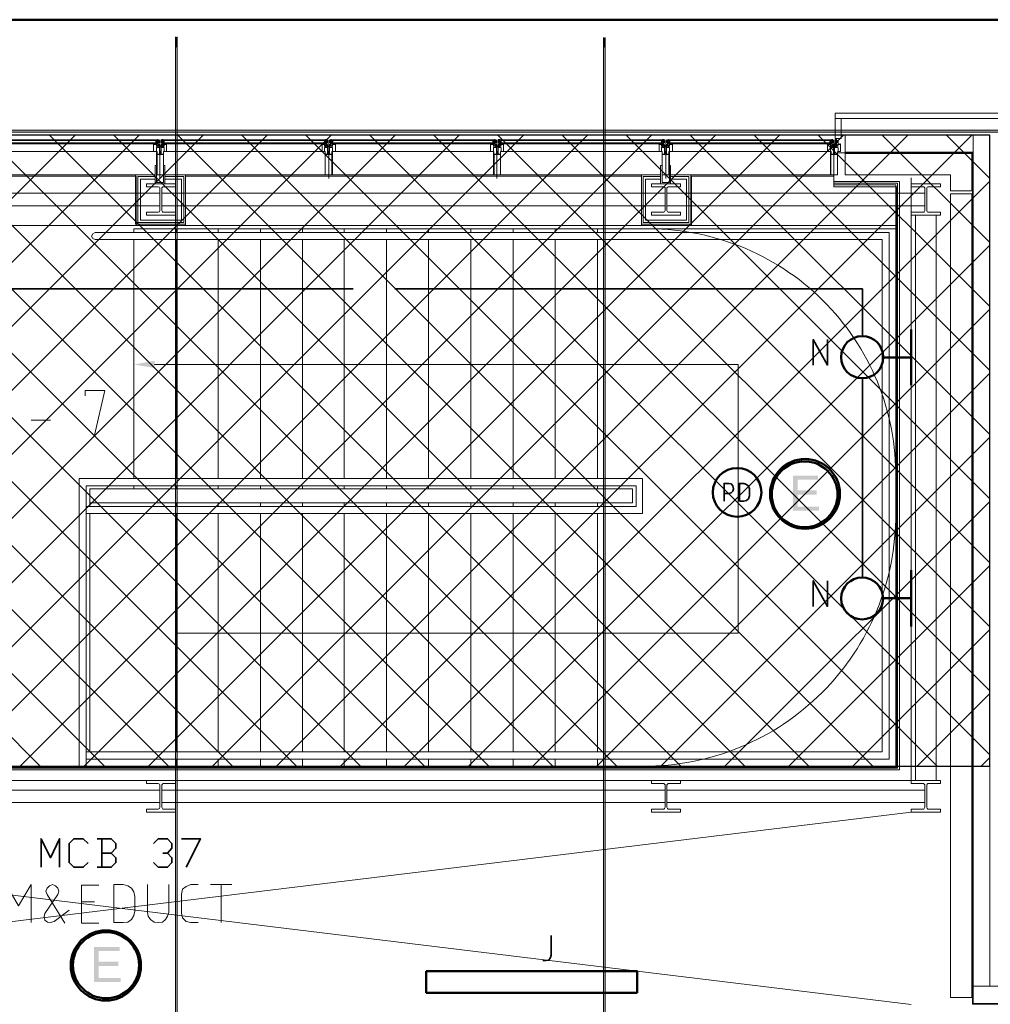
# Model space of a CAD drawing. Header units: millimetres. Extents: x 0.9 to 32.8, y 0.3 to 23.1.
# Tile 56 of 111: x 8.1 to 10.9, y 20.2 to 23. Entities that reach past the tile are written whole.
import ezdxf

# ---------------------------------------------------------------- set-up
doc = ezdxf.new("R2010")
doc.units = ezdxf.units.MM
doc.layers.add('PDF_Geometry', color=9, linetype='Continuous', true_color=0x808080)
doc.layers.add('PDF_Solid Fills', color=7, linetype='Continuous')

msp = doc.modelspace()

# ---------------------------------------------------------------- hatches: boundary and pattern name
h = msp.add_hatch()
h.set_pattern_fill('ANSI37', color=256, scale=0.04)
h.paths.add_polyline_path([(10.8624, 22.6659), (6.1592, 22.6659), (6.1592, 20.896), (10.8624, 20.896)])
at = {"layer": 'PDF_Solid Fills', "true_color": 0x808080, "transparency": 33554559}
msp.add_hatch(color=8, dxfattribs=at).paths.add_polyline_path([(2.4543, 22.6759), (2.4543, 22.6743), (23.1136, 22.6743), (23.1136, 22.6793), (2.4543, 22.6793)])
at = {"layer": 'PDF_Solid Fills', "transparency": 33554559}
for points in [[(10.3808, 21.711), (10.3108, 21.711), (10.3108, 21.6126), (10.384, 21.6126), (10.384, 21.6243), (10.3241, 21.6243), (10.3241, 21.6576), (10.3774, 21.6576), (10.3774, 21.6693), (10.3241, 21.6693), (10.3241, 21.6993), (10.3808, 21.6993)], [(8.4224, 20.3893), (8.3508, 20.3893), (8.3508, 20.291), (8.4258, 20.291), (8.4258, 20.3027), (8.3641, 20.3027), (8.3641, 20.336), (8.4192, 20.336), (8.4192, 20.3477), (8.3641, 20.3477), (8.3641, 20.3777), (8.4224, 20.3777)]]:
    msp.add_hatch(color=256, dxfattribs=at).paths.add_polyline_path(points)

# ---------------------------------------------------------------- linework, layer by layer
msp.add_lwpolyline([(10.8624, 22.6659), (6.1592, 22.6659), (6.1592, 20.896), (10.8624, 20.896)], close=True)
at = {"layer": 'PDF_Geometry', "color": 5, "lineweight": 50}
msp.add_lwpolyline([(32.6933, 0.3933), (32.6933, 22.9893), (1.0026, 22.9893), (1.0026, 0.3933)], close=True, dxfattribs=at)
at = {"layer": 'PDF_Geometry', "lineweight": 5}
for points in [[(8.5842, 0.4316), (8.5842, 22.9409), (8.5842, 22.9143), (8.579, 22.9143), (8.579, 22.9409), (8.579, 0.4316)], [(8.579, 22.9409), (8.579, 22.9143), (8.5842, 22.9143), (8.5842, 22.9409)], [(9.784, 0.4316), (9.784, 22.9393), (9.784, 22.9143), (9.7791, 22.9143), (9.7791, 22.9393), (9.7791, 0.4316)], [(9.7791, 22.9393), (9.7791, 22.9143), (9.784, 22.9143), (9.784, 22.9393)]]:
    msp.add_lwpolyline(points, dxfattribs=at)
for points in [[(8.579, 22.9143), (8.5824, 22.9127), (8.5842, 22.9143), (8.5824, 22.9127)], [(9.7791, 22.9143), (9.7825, 22.9127), (9.784, 22.9143), (9.7825, 22.9127)], [(2.4543, 22.6759), (2.4543, 22.6743), (23.1136, 22.6743), (23.1136, 22.6793), (2.4543, 22.6793)]]:
    msp.add_lwpolyline(points, close=True, dxfattribs=at)
at = {"layer": 'PDF_Geometry', "lineweight": 18}
for points in [[(14.0989, 20.326), (10.9107, 20.326), (10.9107, 22.7127), (10.4291, 22.7127), (10.4291, 22.7276), (10.9257, 22.7276), (10.9257, 20.341), (14.1139, 20.341)], [(8.5291, 22.6409), (8.5291, 22.6527), (8.0707, 22.6527), (8.5307, 22.6527), (8.5307, 22.6509), (8.5291, 22.6509), (8.5291, 22.6493), (8.5307, 22.6493), (8.5307, 22.6509)], [(8.5291, 22.6509), (8.0707, 22.6509), (8.5291, 22.6509)], [(8.5291, 22.6425), (8.0707, 22.6425)], [(8.5174, 22.6394), (8.5174, 22.6409), (8.5174, 22.6394)], [(8.5192, 22.6409), (8.5192, 22.6394), (8.5192, 22.6409), (8.5192, 22.6394), (8.5174, 22.6394)], [(8.5257, 22.6193), (8.5174, 22.6193), (8.5174, 22.6394), (8.5257, 22.6394), (8.5257, 22.6376), (8.5257, 22.636)], [(8.5257, 22.6394), (8.5242, 22.6409), (8.5257, 22.6394), (8.5224, 22.6409), (8.5242, 22.6394), (8.5224, 22.6394), (8.5242, 22.6394), (8.5257, 22.6409), (8.5224, 22.6394), (8.5242, 22.6409), (8.5224, 22.6394)], [(8.5257, 22.6409), (8.5242, 22.6409), (8.5224, 22.6409)], [(8.5257, 22.6394), (8.5242, 22.6394), (8.5257, 22.6394)], [(8.5275, 22.636), (8.5275, 22.6376), (8.5307, 22.6376), (8.5307, 22.6477), (8.5307, 22.6459), (8.5325, 22.6459), (8.5325, 22.6527), (8.5307, 22.6527), (8.5307, 22.6509), (8.5307, 22.6527), (8.5325, 22.6527), (8.5325, 22.6443), (8.5307, 22.6443), (8.5307, 22.6394), (8.5341, 22.6394), (8.5341, 22.6376), (8.5325, 22.6376), (8.5325, 22.6394), (8.5325, 22.6376), (8.5307, 22.6376), (8.5307, 22.636), (8.5307, 22.6376), (8.5275, 22.6376), (8.5275, 22.636), (8.5257, 22.636), (8.5257, 22.6344)], [(8.5275, 22.6443), (8.5275, 22.6509), (8.5275, 22.6443), (8.5275, 22.6509)], [(8.5291, 22.6527), (8.5307, 22.6527)], [(8.5291, 22.6443), (8.5291, 22.6509)], [(8.5341, 22.6326), (8.5325, 22.6326), (8.5325, 22.6394), (8.5325, 22.6344), (8.5391, 22.6344), (8.5391, 22.6394), (8.5409, 22.6394), (8.5409, 22.6326), (8.5325, 22.6326)], [(8.5357, 22.5443), (8.5357, 22.6527)], [(8.544, 22.6376), (8.5424, 22.6376), (8.5424, 22.6443), (8.5409, 22.6459), (8.5409, 22.6477), (8.5409, 22.6459), (8.5409, 22.6527), (8.5409, 22.6509), (8.5409, 22.6527), (8.5391, 22.6527), (8.5391, 22.6443)], [(8.5391, 22.6394), (8.5391, 22.6376), (8.5391, 22.6394), (8.5409, 22.6394), (8.5409, 22.636), (8.5424, 22.636)], [(8.5474, 22.6326), (8.5391, 22.6326), (8.5391, 22.631), (8.5474, 22.631), (8.5474, 22.6193), (8.5542, 22.6193), (8.5542, 22.6394), (8.5474, 22.6394), (8.5474, 22.6376), (8.5474, 22.636)], [(8.5409, 22.6509), (8.544, 22.6509), (8.544, 22.6527), (8.544, 22.6409)], [(8.544, 22.6527), (8.5409, 22.6527)], [(8.5409, 22.6394), (8.5409, 22.6443), (8.5409, 22.6459)], [(8.544, 22.6509), (9.0008, 22.6509), (8.544, 22.6509)], [(8.544, 22.6443), (8.544, 22.6509), (8.544, 22.6443), (8.544, 22.6509)], [(8.544, 22.6425), (9.0008, 22.6425)], [(8.5458, 22.6443), (8.5458, 22.6509)], [(8.5458, 22.636), (8.5458, 22.6376), (8.5458, 22.6394)], [(8.5492, 22.6425), (8.5492, 22.6409), (8.5492, 22.6394), (8.5492, 22.6409), (8.5474, 22.6394), (8.5492, 22.6409), (8.5474, 22.6394), (8.5474, 22.6409), (8.5474, 22.6394)], [(8.5508, 22.6409), (8.5508, 22.6394), (8.5508, 22.6409)], [(8.5508, 22.6394), (8.5508, 22.6409)], [(8.5524, 22.6409), (8.5524, 22.6394), (8.5524, 22.6409)], [(8.5542, 22.6409), (8.5542, 22.6394), (8.5542, 22.6409)], [(8.5542, 22.6394), (8.5542, 22.6409)], [(8.9907, 22.6394), (8.9907, 22.6409), (8.9907, 22.6394)], [(8.9907, 22.6394), (8.9925, 22.6394), (8.9907, 22.6409)], [(8.9975, 22.6326), (9.0058, 22.6326), (9.0058, 22.631), (8.9975, 22.631), (8.9975, 22.6193), (8.9907, 22.6193), (8.9907, 22.6394), (8.9975, 22.6394), (8.9975, 22.6376), (8.9975, 22.636)], [(8.9975, 22.6394), (8.9975, 22.6409), (8.9957, 22.6394), (8.9975, 22.6409), (8.9957, 22.6394), (8.9957, 22.6409), (8.9957, 22.6394)], [(9.0008, 22.6376), (9.0024, 22.6376), (9.0024, 22.6443), (9.004, 22.6459), (9.004, 22.6477), (9.004, 22.6459), (9.004, 22.6527), (9.004, 22.6509), (9.004, 22.6527), (9.0058, 22.6527), (9.0058, 22.6443), (9.004, 22.6443), (9.004, 22.6394), (9.0058, 22.6394), (9.0058, 22.6376), (9.0058, 22.6394), (9.004, 22.6394), (9.004, 22.636), (9.0024, 22.636), (9.0024, 22.6376), (9.0008, 22.6376), (9.0008, 22.636), (8.9975, 22.636), (8.9975, 22.6344)], [(8.9975, 22.6409), (8.9975, 22.6425)], [(8.999, 22.6443), (8.999, 22.6509)], [(8.999, 22.636), (8.999, 22.6376), (8.999, 22.6394)], [(9.0008, 22.6443), (9.0008, 22.6509), (9.0008, 22.6443), (9.0008, 22.6509), (9.0008, 22.6527), (9.0008, 22.6409)], [(9.004, 22.6509), (9.0008, 22.6509)], [(9.0108, 22.6326), (9.0124, 22.6326), (9.0124, 22.6394), (9.0108, 22.6394), (9.0108, 22.6376), (9.0108, 22.6394), (9.0108, 22.6344), (9.0058, 22.6344), (9.0058, 22.6394), (9.004, 22.6394), (9.004, 22.6326), (9.0124, 22.6326)], [(9.0092, 22.5443), (9.0092, 22.6527)], [(9.0173, 22.636), (9.0173, 22.6376), (9.0142, 22.6376), (9.0142, 22.6477), (9.0124, 22.6477), (9.0124, 22.6459), (9.0124, 22.6527), (9.0124, 22.6509), (9.0142, 22.6509), (9.0142, 22.6527), (9.0124, 22.6527), (9.0124, 22.6443)], [(9.0124, 22.6394), (9.0124, 22.636)], [(9.0142, 22.6509), (9.0142, 22.6527), (9.0157, 22.6527), (9.0157, 22.6409)], [(9.0142, 22.6443), (9.0142, 22.6394)], [(9.4741, 22.6509), (9.0157, 22.6509), (9.4741, 22.6509)], [(9.0157, 22.6443), (9.0157, 22.6509)], [(9.4741, 22.6425), (9.0157, 22.6425)], [(9.0173, 22.6443), (9.0173, 22.6509), (9.0173, 22.6443), (9.0173, 22.6509)], [(9.0225, 22.6409), (9.0207, 22.6409), (9.0225, 22.6394), (9.0207, 22.6409), (9.0191, 22.6394), (9.0207, 22.6409), (9.0191, 22.6409)], [(9.0191, 22.6409), (9.0207, 22.6394), (9.0191, 22.6409)], [(9.0191, 22.6193), (9.0275, 22.6193), (9.0275, 22.6394), (9.0191, 22.6394), (9.0191, 22.6376), (9.0191, 22.636)], [(9.0225, 22.6409), (9.0225, 22.6394), (9.0225, 22.6409)], [(9.0241, 22.6409), (9.0241, 22.6394), (9.0241, 22.6409)], [(9.0257, 22.6394), (9.0257, 22.6409)], [(9.4624, 22.6394), (9.4624, 22.6409), (9.4624, 22.6394)], [(9.4624, 22.6394), (9.464, 22.6394), (9.4624, 22.6409)], [(9.4708, 22.6193), (9.4624, 22.6193), (9.4624, 22.6394), (9.4708, 22.6394), (9.4708, 22.6376), (9.4708, 22.636)], [(9.4708, 22.6409), (9.4692, 22.6409), (9.4674, 22.6409)], [(9.4708, 22.6394), (9.4692, 22.6409), (9.4708, 22.6394)], [(9.4708, 22.6394), (9.4692, 22.6394), (9.4708, 22.6394)], [(9.4723, 22.636), (9.4723, 22.6376), (9.4757, 22.6376), (9.4757, 22.6477), (9.4757, 22.6459), (9.4775, 22.6459), (9.4775, 22.6527), (9.4757, 22.6527), (9.4757, 22.6509), (9.4757, 22.6527), (9.4775, 22.6527), (9.4775, 22.6443), (9.4757, 22.6443), (9.4757, 22.6394), (9.4791, 22.6394), (9.4791, 22.6376), (9.4775, 22.6376), (9.4775, 22.6394), (9.4775, 22.6376), (9.4757, 22.6376), (9.4757, 22.636), (9.4757, 22.6376), (9.4723, 22.6376), (9.4723, 22.636), (9.4708, 22.636), (9.4708, 22.6344)], [(9.4723, 22.6443), (9.4723, 22.6509), (9.4723, 22.6443), (9.4723, 22.6509)], [(9.4741, 22.6443), (9.4741, 22.6509), (9.4741, 22.6527), (9.4741, 22.6409)], [(9.4741, 22.6527), (9.4757, 22.6527)], [(9.4757, 22.6509), (9.4741, 22.6509)], [(9.489, 22.6376), (9.4875, 22.6376), (9.4875, 22.6443), (9.4857, 22.6459), (9.4857, 22.6477), (9.4857, 22.6459), (9.4841, 22.6459), (9.4841, 22.6527), (9.4857, 22.6527), (9.4857, 22.6509), (9.4857, 22.6527), (9.4841, 22.6527), (9.4841, 22.6443), (9.4857, 22.6443), (9.4857, 22.6394), (9.4841, 22.6394), (9.4841, 22.6376), (9.4841, 22.6394), (9.4841, 22.6344), (9.4775, 22.6344), (9.4775, 22.6394), (9.4775, 22.6326), (9.4857, 22.6326)], [(9.4807, 22.5443), (9.4807, 22.6527)], [(9.4908, 22.6344), (9.4908, 22.636), (9.4908, 22.6376), (9.4908, 22.6394), (9.4908, 22.6376), (9.4908, 22.636), (9.489, 22.636), (9.489, 22.6376), (9.4857, 22.6376), (9.4857, 22.636), (9.4875, 22.636), (9.4857, 22.636), (9.4857, 22.6394), (9.4857, 22.6326), (9.4841, 22.6326)], [(9.489, 22.6409), (9.489, 22.6527), (9.9456, 22.6527), (9.4857, 22.6527), (9.4857, 22.6509)], [(9.489, 22.6527), (9.4857, 22.6527)], [(9.4857, 22.6443), (9.4857, 22.6459)], [(9.489, 22.6509), (9.9456, 22.6509), (9.489, 22.6509)], [(9.489, 22.6425), (9.9456, 22.6425)], [(9.494, 22.6425), (9.494, 22.6409), (9.494, 22.6394), (9.4924, 22.6394), (9.4924, 22.6409), (9.4924, 22.6394), (9.494, 22.6409), (9.4924, 22.6394), (9.494, 22.6409)], [(9.4924, 22.631), (9.4924, 22.6193), (9.499, 22.6193), (9.499, 22.6394), (9.4924, 22.6394), (9.4924, 22.6376)], [(9.4958, 22.6409), (9.4958, 22.6394)], [(9.4958, 22.6409), (9.4958, 22.6394), (9.4958, 22.6409)], [(9.4974, 22.6409), (9.4974, 22.6394), (9.4974, 22.6409)], [(9.499, 22.6409), (9.499, 22.6394), (9.499, 22.6409)], [(9.499, 22.6394), (9.499, 22.6409)], [(9.9357, 22.6394), (9.9357, 22.6409), (9.9357, 22.6394)], [(9.9357, 22.6394), (9.9375, 22.6394), (9.9357, 22.6409)], [(9.9425, 22.6326), (9.9508, 22.6326), (9.9508, 22.631), (9.9425, 22.631), (9.9425, 22.6193), (9.9357, 22.6193), (9.9357, 22.6394), (9.9425, 22.6394), (9.9425, 22.6376), (9.9425, 22.636)], [(9.9425, 22.6394), (9.9407, 22.6394), (9.9425, 22.6409), (9.9407, 22.6394), (9.9425, 22.6409), (9.9425, 22.6425)], [(9.9441, 22.6376), (9.9474, 22.6376), (9.9474, 22.6443), (9.949, 22.6459), (9.949, 22.6477), (9.949, 22.6459), (9.949, 22.6527), (9.949, 22.6509), (9.949, 22.6527), (9.9508, 22.6527), (9.9508, 22.6443)], [(9.9441, 22.6443), (9.9441, 22.6509)], [(9.9441, 22.636), (9.9441, 22.6376), (9.9441, 22.6394)], [(9.949, 22.6509), (9.9474, 22.6493), (9.9456, 22.6493), (9.9456, 22.6509), (9.949, 22.6509), (9.949, 22.6527), (9.9456, 22.6527), (9.9456, 22.6409)], [(9.9456, 22.6443), (9.9456, 22.6509), (9.9456, 22.6443), (9.9456, 22.6509)], [(9.9456, 22.6376), (9.9456, 22.6394)], [(9.949, 22.6443), (9.949, 22.6394), (9.949, 22.6326), (9.9508, 22.6326)], [(9.9508, 22.6394), (9.9508, 22.6344), (9.9558, 22.6344), (9.9558, 22.6394), (9.9574, 22.6394), (9.9574, 22.6326), (9.949, 22.6326)], [(9.949, 22.6394), (9.949, 22.636)], [(9.9508, 22.6394), (9.9508, 22.6376), (9.9508, 22.6394)], [(9.954, 22.5443), (9.954, 22.6527)], [(9.9574, 22.6394), (9.9558, 22.6394), (9.9558, 22.6376), (9.9558, 22.6394), (9.9574, 22.6394), (9.9574, 22.636)], [(9.9623, 22.636), (9.9623, 22.6376), (9.959, 22.6376), (9.959, 22.6477), (9.9574, 22.6477), (9.9574, 22.6459), (9.9574, 22.6527), (9.9574, 22.6509), (9.959, 22.6509), (9.959, 22.6527), (9.9574, 22.6527), (9.9574, 22.6443)], [(9.959, 22.6509), (9.9608, 22.6509), (9.9608, 22.6527), (9.9608, 22.6409)], [(9.959, 22.6443), (9.959, 22.6394)], [(10.4192, 22.6409), (10.4192, 22.6527), (9.9608, 22.6527), (10.4207, 22.6527), (10.4207, 22.6509), (10.4192, 22.6509), (10.4192, 22.6493), (10.4207, 22.6493), (10.4207, 22.6509)], [(10.4192, 22.6509), (9.9608, 22.6509), (10.4192, 22.6509)], [(9.9608, 22.6443), (9.9608, 22.6509), (9.9608, 22.6443)], [(10.4192, 22.6425), (9.9608, 22.6425)], [(9.9623, 22.6443), (9.9623, 22.6509), (9.9623, 22.6443)], [(9.9673, 22.6409), (9.9657, 22.6409), (9.9673, 22.6394), (9.9657, 22.6409), (9.9641, 22.6394), (9.9657, 22.6409), (9.9641, 22.6409)], [(9.9641, 22.6409), (9.9657, 22.6394), (9.9641, 22.6409)], [(9.9641, 22.6193), (9.9725, 22.6193), (9.9725, 22.6394), (9.9641, 22.6394), (9.9641, 22.6376), (9.9641, 22.636)], [(9.9673, 22.6409), (9.9673, 22.6394), (9.9673, 22.6409)], [(9.9691, 22.6409), (9.9691, 22.6394), (9.9691, 22.6409)], [(9.9707, 22.6394), (9.9707, 22.6409)], [(10.4074, 22.6394), (10.4074, 22.6409), (10.4074, 22.6394)], [(10.4074, 22.6394), (10.409, 22.6394), (10.4074, 22.6409)], [(10.4158, 22.6193), (10.4074, 22.6193), (10.4074, 22.6394), (10.4158, 22.6394), (10.4158, 22.6376), (10.4158, 22.636), (10.4158, 22.6376), (10.4158, 22.6394)], [(10.4158, 22.6409), (10.414, 22.6409), (10.4124, 22.6409)], [(10.4158, 22.6394), (10.414, 22.6409), (10.4158, 22.6394)], [(10.4158, 22.6394), (10.414, 22.6394), (10.4158, 22.6394)], [(10.4174, 22.6376), (10.4207, 22.6376), (10.4207, 22.6477), (10.4207, 22.6459), (10.4223, 22.6459), (10.4223, 22.6527), (10.4207, 22.6527), (10.4207, 22.6509), (10.4207, 22.6527), (10.4223, 22.6527), (10.4223, 22.6443), (10.4207, 22.6443), (10.4207, 22.6394), (10.4241, 22.6394), (10.4241, 22.6376), (10.4223, 22.6376), (10.4223, 22.6394), (10.4223, 22.6376), (10.4207, 22.6376), (10.4207, 22.636), (10.4207, 22.6376), (10.4174, 22.6376), (10.4174, 22.636), (10.4158, 22.636), (10.4158, 22.6344)], [(10.4192, 22.6527), (10.4207, 22.6527)], [(10.4241, 22.6326), (10.4223, 22.6326), (10.4223, 22.6394), (10.4223, 22.6344), (10.4291, 22.6344), (10.4291, 22.6394), (10.4307, 22.6394), (10.4307, 22.6326), (10.4223, 22.6326)], [(10.4257, 22.5443), (10.4257, 22.6527)], [(10.4307, 22.6443), (10.4307, 22.6477), (10.4307, 22.6459), (10.4291, 22.6459), (10.4291, 22.6527), (10.4307, 22.6527), (10.4307, 22.6509), (10.4307, 22.6527), (10.4291, 22.6527), (10.4291, 22.6443), (10.4307, 22.6443), (10.4307, 22.6394), (10.4273, 22.6394), (10.4273, 22.6376), (10.4291, 22.6376), (10.4291, 22.6394), (10.4307, 22.6394), (10.4307, 22.636), (10.4307, 22.6376), (10.4341, 22.6376), (10.4341, 22.636), (10.4356, 22.636), (10.4356, 22.6376), (10.4356, 22.6394), (10.4356, 22.6376), (10.4356, 22.636), (10.4356, 22.6344)], [(10.4307, 22.6509), (10.4325, 22.6509), (10.4325, 22.6527), (10.4307, 22.6527), (10.4307, 22.6509), (10.4307, 22.6493), (10.4325, 22.6493), (10.4325, 22.6509), (10.4325, 22.6527), (10.4325, 22.6409)], [(10.4341, 22.6376), (10.4325, 22.6376), (10.4325, 22.6443)], [(10.439, 22.6425), (10.439, 22.6409), (10.439, 22.6394), (10.4374, 22.6394), (10.4374, 22.6409), (10.4374, 22.6394), (10.439, 22.6409), (10.4374, 22.6394), (10.439, 22.6409)], [(10.4374, 22.631), (10.4374, 22.6193), (10.444, 22.6193), (10.444, 22.6394), (10.4374, 22.6394), (10.4374, 22.6376)], [(10.4408, 22.6409), (10.4408, 22.6394)], [(10.4408, 22.6409), (10.4408, 22.6394), (10.4408, 22.6409)], [(10.4424, 22.6409), (10.4424, 22.6394), (10.4424, 22.6409)], [(10.444, 22.6409), (10.444, 22.6394), (10.444, 22.6409)], [(10.444, 22.6394), (10.444, 22.6409)], [(8.5257, 22.6326), (8.5341, 22.6326), (8.5341, 22.631), (8.5257, 22.631), (8.5257, 22.6193), (8.0741, 22.6193), (8.0741, 22.631), (8.0658, 22.631), (8.0658, 22.6326), (8.0741, 22.6326)], [(8.5341, 22.636), (8.5375, 22.636)], [(8.5409, 22.636), (8.5409, 22.6376)], [(8.5424, 22.6376), (8.544, 22.6376), (8.544, 22.636), (8.5474, 22.636), (8.5474, 22.6344)], [(8.5458, 22.6193), (8.999, 22.6193)], [(9.0108, 22.636), (9.0074, 22.636)], [(9.4708, 22.6326), (9.4791, 22.6326), (9.4791, 22.631), (9.4708, 22.631), (9.4708, 22.6193), (9.0191, 22.6193), (9.0191, 22.631), (9.0108, 22.631), (9.0108, 22.6326), (9.0191, 22.6326)], [(9.0142, 22.636), (9.0142, 22.6376), (9.0173, 22.6376), (9.0173, 22.636), (9.0191, 22.636), (9.0191, 22.6344)], [(9.4825, 22.636), (9.4791, 22.636)], [(9.4908, 22.6326), (9.4841, 22.6326), (9.4841, 22.631), (9.4908, 22.631)], [(9.4908, 22.6193), (9.9441, 22.6193)], [(9.4924, 22.636), (9.4924, 22.6344)], [(9.9474, 22.636), (9.9474, 22.6376), (9.9456, 22.6376), (9.9456, 22.636), (9.9425, 22.636), (9.9425, 22.6344)], [(9.9508, 22.636), (9.9558, 22.636)], [(10.4158, 22.6326), (10.4241, 22.6326), (10.4241, 22.631), (10.4158, 22.631), (10.4158, 22.6193), (9.9641, 22.6193), (9.9641, 22.631), (9.9558, 22.631), (9.9558, 22.6326), (9.9641, 22.6326)], [(9.959, 22.636), (9.959, 22.6376), (9.9623, 22.6376), (9.9623, 22.636), (9.9608, 22.636), (9.9641, 22.636), (9.9641, 22.6344)], [(10.4241, 22.636), (10.4273, 22.636)], [(10.4356, 22.6326), (10.4273, 22.6326), (10.4273, 22.631), (10.4356, 22.631)], [(14.1256, 20.2293), (10.814, 20.2293), (10.814, 22.6159), (10.4356, 22.6159), (10.4356, 22.606)], [(10.4374, 22.636), (10.4374, 22.6344)], [(6.1574, 20.856), (10.6424, 20.856), (10.6424, 22.5459)], [(7.0408, 20.856), (7.0408, 20.896), (10.599, 20.896), (10.599, 22.5259), (10.4257, 22.5259), (10.4257, 22.5543)], [(7.0408, 20.886), (10.6091, 20.886), (10.6091, 22.536), (10.4257, 22.536)], [(7.0408, 20.891), (10.6041, 20.891), (10.6041, 22.531), (10.4257, 22.531)], [(7.1058, 22.5543), (7.0508, 22.5543), (7.0508, 22.416), (7.1891, 22.416), (7.1891, 22.5543), (7.1325, 22.5543), (8.5224, 22.5543), (8.4675, 22.5543), (8.4675, 22.416), (8.6074, 22.416), (8.6074, 22.5543), (8.5492, 22.5543), (9.9391, 22.5543), (9.8858, 22.5543), (9.8858, 22.416), (10.024, 22.416), (10.024, 22.5543), (9.9673, 22.5543), (10.4158, 22.5543)], [(8.5492, 22.5493), (8.6025, 22.5493), (8.6025, 22.4209), (8.4741, 22.4209), (8.4741, 22.5493), (8.5224, 22.5493)], [(8.5492, 22.5426), (8.5957, 22.5426), (8.5957, 22.4276), (8.4808, 22.4276), (8.4808, 22.5426), (8.5224, 22.5426)], [(9.9673, 22.5493), (10.019, 22.5493), (10.019, 22.4209), (9.8908, 22.4209), (9.8908, 22.5493), (9.9391, 22.5493)], [(9.9673, 22.5426), (10.0124, 22.5426), (10.0124, 22.4276), (9.8973, 22.4276), (9.8973, 22.5426), (9.9391, 22.5426)], [(7.1225, 22.5026), (8.5357, 22.5026)], [(8.5409, 22.5026), (9.9524, 22.5026)], [(9.9574, 22.5026), (10.6807, 22.5026)], [(7.1225, 22.4676), (8.5357, 22.4676)], [(8.5409, 22.4676), (9.9524, 22.4676)], [(9.9574, 22.4676), (10.6807, 22.4676)], [(10.6541, 20.856), (10.6541, 22.441)], [(10.7124, 20.856), (10.7124, 22.441)], [(8.3292, 20.936), (10.5607, 20.936), (10.5607, 22.3726), (8.3542, 22.3726), (8.3474, 22.3759), (8.3441, 22.3826), (8.3474, 22.3893), (8.3542, 22.3926), (10.5807, 22.3926), (10.5807, 20.916), (8.3292, 20.916)], [(10.599, 22.4026), (8.4625, 22.4026), (8.4625, 22.3926)], [(8.5808, 22.3926), (8.5808, 22.4026)], [(8.6991, 22.3926), (8.6991, 22.4026)], [(8.8174, 22.3926), (8.8174, 22.4026)], [(8.9358, 22.3926), (8.9358, 22.4026)], [(9.0525, 22.3926), (9.0525, 22.4026)], [(9.1708, 22.3926), (9.1708, 22.4026)], [(9.2891, 22.3926), (9.2891, 22.4026)], [(9.4073, 22.3926), (9.4073, 22.4026)], [(9.5258, 22.3926), (9.5258, 22.4026)], [(9.6441, 22.3926), (9.6441, 22.4026)], [(9.7624, 22.3926), (9.7624, 22.4026)], [(8.4625, 21.7026), (8.4625, 22.3726)], [(8.5808, 21.7026), (8.5808, 22.3726)], [(8.6991, 21.7026), (8.6991, 22.3726)], [(8.8174, 21.7026), (8.8174, 22.3726)], [(8.9358, 21.7026), (8.9358, 22.3726)], [(9.0525, 21.7026), (9.0525, 22.3726)], [(9.1708, 21.7026), (9.1708, 22.3726)], [(9.2891, 21.7026), (9.2891, 22.3726)], [(9.4073, 21.7026), (9.4073, 22.3726)], [(9.5258, 21.7026), (9.5258, 22.3726)], [(9.6441, 21.7026), (9.6441, 22.3726)], [(9.7624, 21.7026), (9.7624, 22.3726)], [(8.5208, 22.0226), (10.1573, 22.0226), (10.1573, 21.2693), (8.5808, 21.2693)], [(8.3524, 21.8243), (8.3808, 21.9493), (8.3258, 21.9493), (8.3258, 21.9343)], [(8.1741, 21.866), (8.2292, 21.866)], [(8.3091, 20.896), (8.3091, 21.7026), (9.889, 21.7026), (9.889, 21.6043), (8.3292, 21.6043)], [(8.3292, 20.896), (8.3292, 21.6826), (9.8707, 21.6826), (9.8707, 21.6243), (8.3292, 21.6243)], [(8.3391, 21.6343), (9.8608, 21.6343), (9.8608, 21.6743), (8.3391, 21.6743), (8.3391, 21.6243)], [(8.4625, 21.6743), (8.4625, 21.6826)], [(8.5808, 21.6743), (8.5808, 21.6826)], [(8.6991, 21.6743), (8.6991, 21.6826)], [(8.8174, 21.6743), (8.8174, 21.6826)], [(8.9358, 21.6743), (8.9358, 21.6826)], [(9.0525, 21.6743), (9.0525, 21.6826)], [(9.1708, 21.6743), (9.1708, 21.6826)], [(9.2891, 21.6743), (9.2891, 21.6826)], [(9.4073, 21.6743), (9.4073, 21.6826)], [(9.5258, 21.6743), (9.5258, 21.6826)], [(9.6441, 21.6743), (9.6441, 21.6826)], [(9.7624, 21.6743), (9.7624, 21.6826)], [(8.5808, 21.6343), (8.5808, 21.6243)], [(8.6991, 21.6343), (8.6991, 21.6243)], [(8.8174, 21.6343), (8.8174, 21.6243)], [(8.9358, 21.6343), (8.9358, 21.6243)], [(9.0525, 21.6343), (9.0525, 21.6243)], [(9.1708, 21.6343), (9.1708, 21.6243)], [(9.2891, 21.6343), (9.2891, 21.6243)], [(9.4073, 21.6343), (9.4073, 21.6243)], [(9.5258, 21.6343), (9.5258, 21.6243)], [(9.6441, 21.6343), (9.6441, 21.6243)], [(9.7624, 21.6343), (9.7624, 21.6243)], [(8.3391, 21.6043), (8.3391, 20.936)], [(8.5808, 21.6043), (8.5808, 20.936)], [(8.6991, 21.6043), (8.6991, 20.936)], [(8.8174, 21.6043), (8.8174, 20.936)], [(8.9358, 21.6043), (8.9358, 20.936)], [(9.0525, 21.6043), (9.0525, 20.936)], [(9.1708, 21.6043), (9.1708, 20.936)], [(9.2891, 21.6043), (9.2891, 20.936)], [(9.4073, 21.6043), (9.4073, 20.936)], [(9.5258, 21.6043), (9.5258, 20.936)], [(9.6441, 21.6043), (9.6441, 20.936)], [(9.7624, 21.6043), (9.7624, 20.936)], [(8.5808, 20.916), (8.5808, 20.896)], [(8.6991, 20.916), (8.6991, 20.896)], [(8.8174, 20.916), (8.8174, 20.896)], [(8.9358, 20.916), (8.9358, 20.896)], [(9.0525, 20.916), (9.0525, 20.896)], [(9.1708, 20.916), (9.1708, 20.896)], [(9.2891, 20.916), (9.2891, 20.896)], [(9.4073, 20.916), (9.4073, 20.896)], [(9.5258, 20.916), (9.5258, 20.896)], [(9.6441, 20.916), (9.6441, 20.896)], [(9.7624, 20.916), (9.7624, 20.896)], [(7.1225, 20.8293), (8.5357, 20.8293)], [(8.5409, 20.8293), (9.9524, 20.8293)], [(9.9574, 20.8293), (10.6807, 20.8293)], [(7.1225, 20.7943), (8.5357, 20.7943)], [(8.5409, 20.7943), (9.9524, 20.7943)], [(9.9574, 20.7943), (10.6807, 20.7943)], [(10.6424, 20.2277), (6.2091, 20.7677), (6.2091, 20.2277), (10.6424, 20.7677)], [(8.1041, 20.4577), (8.1041, 20.5643), (8.1391, 20.5043), (8.1741, 20.5643), (8.1741, 20.4577)], [(8.2809, 20.4927), (8.2391, 20.461), (8.2292, 20.4577), (8.2208, 20.4593), (8.2125, 20.4643), (8.2109, 20.4743), (8.2125, 20.4827), (8.249, 20.536), (8.2524, 20.546), (8.249, 20.5543), (8.2425, 20.561), (8.2341, 20.5643), (8.2258, 20.561), (8.2192, 20.5543), (8.2159, 20.546), (8.2192, 20.536), (8.2691, 20.456)], [(8.3641, 20.456), (8.3158, 20.456), (8.3158, 20.5627), (8.3641, 20.5627)], [(8.5007, 20.5643), (8.5007, 20.486), (8.5025, 20.476), (8.509, 20.466), (8.5192, 20.4593), (8.5307, 20.4577), (8.5424, 20.4593), (8.5508, 20.466), (8.5573, 20.476), (8.5607, 20.486), (8.5607, 20.5643)], [(8.6424, 20.4577), (8.6223, 20.4577), (8.609, 20.461), (8.5991, 20.471), (8.5957, 20.4843), (8.5957, 20.5377), (8.5991, 20.551), (8.609, 20.5593), (8.6223, 20.5643), (8.6424, 20.5643)], [(8.6774, 20.5643), (8.7375, 20.5643)], [(8.7074, 20.4577), (8.7074, 20.5643)], [(8.3524, 20.516), (8.3158, 20.516)]]:
    msp.add_lwpolyline(points, dxfattribs=at)
for points in [[(10.4458, 22.6558), (10.4458, 22.7125), (10.4291, 22.7125), (10.4291, 22.6558)], [(8.0707, 22.6443), (8.5291, 22.6443)], [(8.0707, 22.6409), (8.5291, 22.6409)], [(8.5192, 22.6409), (8.5192, 22.6394), (8.5208, 22.6394)], [(8.5208, 22.6409), (8.5208, 22.6394)], [(8.5208, 22.6409), (8.5224, 22.6394), (8.5208, 22.6394)], [(8.5257, 22.6394), (8.5257, 22.641), (8.5224, 22.641), (8.5224, 22.6394)], [(8.5224, 22.6409), (8.5224, 22.6394)], [(8.5257, 22.6459), (8.5257, 22.6492), (8.5241, 22.6492), (8.5241, 22.6459)], [(8.5275, 22.6443), (8.5275, 22.651), (8.5242, 22.651), (8.5242, 22.6443)], [(8.5409, 22.6527), (8.5409, 22.6509), (8.5409, 22.6493), (8.5424, 22.6493), (8.544, 22.6509), (8.544, 22.6527), (9.0008, 22.6527)], [(9.0008, 22.6443), (8.544, 22.6443)], [(9.0008, 22.6409), (8.544, 22.6409)], [(8.5474, 22.6443), (8.5474, 22.651), (8.5457, 22.651), (8.5457, 22.6443)], [(8.5474, 22.6459), (8.5474, 22.6492), (8.5457, 22.6492), (8.5457, 22.6459)], [(8.5474, 22.6409), (8.5492, 22.6394), (8.5474, 22.6409), (8.5492, 22.6394)], [(8.5492, 22.6394), (8.5492, 22.641), (8.5475, 22.641), (8.5475, 22.6394)], [(8.5524, 22.6394), (8.5524, 22.6409), (8.5508, 22.6394), (8.5524, 22.6394), (8.5542, 22.6409), (8.5542, 22.6394)], [(8.5508, 22.6409), (8.5508, 22.6394)], [(8.9907, 22.6409), (8.9907, 22.6394)], [(8.9925, 22.6409), (8.9941, 22.6394), (8.9925, 22.6394)], [(8.9925, 22.6409), (8.9925, 22.6394)], [(8.9941, 22.6409), (8.9941, 22.6394)], [(8.9941, 22.6409), (8.9957, 22.6394), (8.9941, 22.6394)], [(8.9975, 22.6394), (8.9957, 22.6409), (8.9975, 22.6394), (8.9957, 22.6409)], [(8.9975, 22.6394), (8.9975, 22.641), (8.9958, 22.641), (8.9958, 22.6394)], [(8.999, 22.6443), (8.999, 22.651), (8.9974, 22.651), (8.9974, 22.6443)], [(8.999, 22.6459), (8.999, 22.6492), (8.9974, 22.6492), (8.9974, 22.6459)], [(9.004, 22.6527), (9.0008, 22.6527), (9.0008, 22.6509), (9.0024, 22.6493), (9.004, 22.6493), (9.004, 22.6509)], [(9.0157, 22.6493), (9.0157, 22.651), (9.0141, 22.651), (9.0141, 22.6493)], [(9.4757, 22.6527), (9.4757, 22.6509), (9.4757, 22.6493), (9.4741, 22.6493), (9.4741, 22.6509), (9.4741, 22.6527), (9.0157, 22.6527)], [(9.0157, 22.6443), (9.4741, 22.6443)], [(9.0157, 22.6409), (9.4741, 22.6409)], [(9.0207, 22.6443), (9.0207, 22.651), (9.0174, 22.651), (9.0174, 22.6443)], [(9.0207, 22.6459), (9.0207, 22.6492), (9.0174, 22.6492), (9.0174, 22.6459)], [(9.0207, 22.6394), (9.0191, 22.6394), (9.0225, 22.6409), (9.0207, 22.6394), (9.0225, 22.6394)], [(9.0225, 22.6394), (9.0225, 22.641), (9.0192, 22.641), (9.0192, 22.6394)], [(9.0241, 22.6394), (9.0257, 22.6394), (9.0257, 22.6409), (9.0241, 22.6394), (9.0241, 22.6409), (9.0225, 22.6394)], [(9.0225, 22.6409), (9.0225, 22.6394)], [(9.0275, 22.6409), (9.0257, 22.6394), (9.0275, 22.6394)], [(9.0257, 22.6409), (9.0257, 22.6394)], [(9.464, 22.6409), (9.464, 22.6394), (9.4658, 22.6394)], [(9.464, 22.6409), (9.464, 22.6394)], [(9.4658, 22.6409), (9.4658, 22.6394)], [(9.4658, 22.6409), (9.4674, 22.6394), (9.4658, 22.6394)], [(9.4708, 22.6394), (9.4708, 22.641), (9.4674, 22.641), (9.4674, 22.6394)], [(9.4674, 22.6409), (9.4674, 22.6394)], [(9.4692, 22.6394), (9.4708, 22.6409), (9.4674, 22.6394), (9.4692, 22.6409), (9.4674, 22.6394), (9.4692, 22.6394), (9.4674, 22.6409)], [(9.4723, 22.6443), (9.4723, 22.651), (9.469, 22.651), (9.469, 22.6443)], [(9.4708, 22.6459), (9.4708, 22.6492), (9.4691, 22.6492), (9.4691, 22.6459)], [(9.489, 22.6509), (9.4857, 22.6509), (9.4857, 22.6493), (9.4875, 22.6493)], [(9.489, 22.6443), (9.489, 22.6509), (9.489, 22.6443), (9.489, 22.6509)], [(9.9456, 22.6443), (9.489, 22.6443)], [(9.9456, 22.6409), (9.489, 22.6409)], [(9.4924, 22.6443), (9.4924, 22.651), (9.4908, 22.651), (9.4908, 22.6443)], [(9.4924, 22.6459), (9.4924, 22.6492), (9.4908, 22.6492), (9.4908, 22.6459)], [(9.494, 22.6394), (9.494, 22.641), (9.4923, 22.641), (9.4923, 22.6394)], [(9.4924, 22.6409), (9.494, 22.6394), (9.4924, 22.6409), (9.494, 22.6394)], [(9.4958, 22.6394), (9.4958, 22.6409), (9.494, 22.6394)], [(9.4974, 22.6394), (9.4974, 22.6409), (9.4958, 22.6394), (9.4974, 22.6394), (9.499, 22.6409), (9.499, 22.6394)], [(9.9357, 22.6409), (9.9357, 22.6394)], [(9.9375, 22.6409), (9.9391, 22.6394), (9.9375, 22.6394)], [(9.9375, 22.6409), (9.9375, 22.6394)], [(9.9391, 22.6409), (9.9391, 22.6394)], [(9.9391, 22.6409), (9.9407, 22.6394), (9.9391, 22.6394)], [(9.9407, 22.6409), (9.9407, 22.6394)], [(9.9425, 22.6394), (9.9407, 22.6409), (9.9425, 22.6394), (9.9407, 22.6409)], [(9.9425, 22.6394), (9.9425, 22.641), (9.9408, 22.641), (9.9408, 22.6394)], [(9.9441, 22.6443), (9.9441, 22.651), (9.9424, 22.651), (9.9424, 22.6443)], [(9.9441, 22.6459), (9.9441, 22.6492), (9.9424, 22.6492), (9.9424, 22.6459)], [(9.959, 22.6527), (9.959, 22.6509), (9.959, 22.6493), (9.9608, 22.6493), (9.9608, 22.6509), (9.9608, 22.6527)], [(9.9608, 22.6443), (10.4192, 22.6443)], [(9.9608, 22.6409), (10.4192, 22.6409)], [(9.9657, 22.6443), (9.9657, 22.651), (9.9624, 22.651), (9.9624, 22.6443)], [(9.9641, 22.6459), (9.9641, 22.6492), (9.9625, 22.6492), (9.9625, 22.6459)], [(9.9673, 22.6394), (9.9673, 22.641), (9.964, 22.641), (9.964, 22.6394)], [(9.9657, 22.6394), (9.9641, 22.6394), (9.9673, 22.6409), (9.9657, 22.6394), (9.9673, 22.6394)], [(9.9691, 22.6394), (9.9707, 22.6394), (9.9707, 22.6409), (9.9691, 22.6394), (9.9691, 22.6409), (9.9673, 22.6394)], [(9.9673, 22.6409), (9.9673, 22.6394)], [(9.9725, 22.6409), (9.9707, 22.6394), (9.9725, 22.6394)], [(9.9707, 22.6409), (9.9707, 22.6394)], [(10.409, 22.6409), (10.409, 22.6394), (10.4108, 22.6394)], [(10.409, 22.6409), (10.409, 22.6394)], [(10.4108, 22.6409), (10.4108, 22.6394)], [(10.4108, 22.6409), (10.4124, 22.6394), (10.4108, 22.6394)], [(10.4158, 22.6394), (10.4158, 22.641), (10.4124, 22.641), (10.4124, 22.6394)], [(10.4124, 22.6409), (10.4124, 22.6394)], [(10.414, 22.6394), (10.4158, 22.6409), (10.4124, 22.6394), (10.414, 22.6409), (10.4124, 22.6394), (10.414, 22.6394), (10.4124, 22.6409)], [(10.4174, 22.6443), (10.4174, 22.651), (10.414, 22.651), (10.414, 22.6443)], [(10.4158, 22.6459), (10.4158, 22.6492), (10.4141, 22.6492), (10.4141, 22.6459)], [(10.4174, 22.6443), (10.4174, 22.6509), (10.4174, 22.6443), (10.4174, 22.6509)], [(10.4341, 22.6443), (10.4341, 22.6509), (10.4341, 22.6443), (10.4341, 22.6509)], [(10.4374, 22.6443), (10.4374, 22.651), (10.4358, 22.651), (10.4358, 22.6443)], [(10.4374, 22.6459), (10.4374, 22.6492), (10.4358, 22.6492), (10.4358, 22.6459)], [(10.439, 22.6394), (10.439, 22.641), (10.4374, 22.641), (10.4374, 22.6394)], [(10.4374, 22.6409), (10.439, 22.6394), (10.4374, 22.6409), (10.439, 22.6394)], [(10.4408, 22.6394), (10.4408, 22.6409), (10.439, 22.6394)], [(10.4424, 22.6394), (10.4424, 22.6409), (10.4408, 22.6394), (10.4424, 22.6394), (10.444, 22.6409), (10.444, 22.6394)], [(10.8157, 22.6177), (10.8157, 22.666), (10.4574, 22.666), (10.4574, 22.6177)], [(10.8624, 20.2794), (10.8624, 22.6659), (10.8157, 22.6659), (10.8157, 20.2794)], [(8.5458, 22.6193), (8.5458, 22.6127), (8.5391, 22.6127), (8.5391, 22.6326), (8.5341, 22.6326), (8.5341, 22.6127), (8.5275, 22.6127), (8.5275, 22.6193), (8.5257, 22.6193), (8.5257, 22.5543), (8.5458, 22.5543)], [(8.5375, 22.6326), (8.5375, 22.6359), (8.5341, 22.6359), (8.5341, 22.6326)], [(8.5375, 22.6127), (8.5375, 22.6211), (8.5341, 22.6211), (8.5341, 22.6127)], [(8.999, 22.6193), (8.999, 22.6127), (9.0058, 22.6127), (9.0058, 22.6326), (9.0108, 22.6326), (9.0108, 22.6127), (9.0173, 22.6127), (9.0173, 22.6193), (9.0191, 22.6193), (9.0191, 22.5543), (8.999, 22.5543)], [(9.0108, 22.6326), (9.0108, 22.6359), (9.0074, 22.6359), (9.0074, 22.6326)], [(9.0108, 22.6127), (9.0108, 22.6211), (9.0074, 22.6211), (9.0074, 22.6127)], [(9.4723, 22.6193), (9.4723, 22.6127), (9.4791, 22.6127), (9.4791, 22.6326), (9.4841, 22.6326), (9.4841, 22.6127), (9.4908, 22.6127), (9.4908, 22.6193), (9.4908, 22.5543), (9.4708, 22.5543), (9.4708, 22.6193)], [(9.4825, 22.6326), (9.4825, 22.6359), (9.4792, 22.6359), (9.4792, 22.6326)], [(9.4825, 22.6127), (9.4825, 22.6211), (9.4792, 22.6211), (9.4792, 22.6127)], [(9.9623, 22.6193), (9.9623, 22.6127), (9.9558, 22.6127), (9.9558, 22.6326), (9.9508, 22.6326), (9.9508, 22.6127), (9.9441, 22.6127), (9.9441, 22.6193), (9.9441, 22.5543), (9.9641, 22.5543), (9.9641, 22.6193)], [(9.9524, 22.636), (9.9558, 22.636), (9.9558, 22.6326), (9.9508, 22.6326), (9.9508, 22.636)], [(9.9558, 22.6127), (9.9558, 22.6211), (9.9525, 22.6211), (9.9525, 22.6127)], [(10.4356, 22.6193), (10.4356, 22.6127), (10.4273, 22.6127), (10.4273, 22.6326), (10.4241, 22.6326), (10.4241, 22.6127), (10.4174, 22.6127), (10.4174, 22.6193), (10.4158, 22.6193), (10.4158, 22.5543), (10.4356, 22.5543)], [(10.4273, 22.6326), (10.4273, 22.6359), (10.424, 22.6359), (10.424, 22.6326)], [(10.4273, 22.6127), (10.4273, 22.6211), (10.424, 22.6211), (10.424, 22.6127)], [(10.8124, 22.6143), (10.8124, 22.5093), (10.7524, 22.5093), (10.7524, 22.5543), (10.4573, 22.5543), (10.4573, 22.6143)], [(8.5458, 22.5543), (8.5458, 22.611), (8.5275, 22.611), (8.5275, 22.5543)], [(9.0173, 22.5543), (9.0173, 22.611), (8.999, 22.611), (8.999, 22.5543)], [(9.4908, 22.5543), (9.4908, 22.611), (9.4725, 22.611), (9.4725, 22.5543)], [(9.9623, 22.5543), (9.9623, 22.611), (9.944, 22.611), (9.944, 22.5543)], [(10.4356, 22.5543), (10.4356, 22.611), (10.4173, 22.611), (10.4173, 22.5543)], [(8.5458, 22.5809), (8.5458, 22.5326), (8.5257, 22.5326), (8.5257, 22.5809), (8.5224, 22.5809), (8.5224, 22.5293), (8.5492, 22.5293), (8.5492, 22.5809)], [(9.9641, 22.5809), (9.9641, 22.5326), (9.9441, 22.5326), (9.9441, 22.5809), (9.9391, 22.5809), (9.9391, 22.5293), (9.9673, 22.5293), (9.9673, 22.5809)], [(8.579, 22.5293), (8.579, 22.521), (8.544, 22.521), (8.5424, 22.5193), (8.5409, 22.5176), (8.5409, 22.4543), (8.5424, 22.451), (8.544, 22.4493), (8.579, 22.4493), (8.579, 22.441), (8.4975, 22.441), (8.4975, 22.4493), (8.5307, 22.4493), (8.5341, 22.451), (8.5357, 22.4543), (8.5357, 22.5176), (8.5341, 22.5193), (8.5307, 22.521), (8.4975, 22.521), (8.4975, 22.5293)], [(9.9957, 22.5293), (9.9957, 22.521), (9.9608, 22.521), (9.959, 22.5193), (9.9574, 22.5176), (9.9574, 22.4543), (9.959, 22.451), (9.9608, 22.4493), (9.9957, 22.4493), (9.9957, 22.441), (9.914, 22.441), (9.914, 22.4493), (9.949, 22.4493), (9.9508, 22.451), (9.9524, 22.4543), (9.9524, 22.5176), (9.9508, 22.5193), (9.949, 22.521), (9.914, 22.521), (9.914, 22.5293)], [(10.724, 22.5293), (10.724, 22.521), (10.6891, 22.521), (10.6874, 22.5193), (10.6857, 22.5176), (10.6857, 22.4543), (10.6874, 22.451), (10.6891, 22.4493), (10.724, 22.4493), (10.724, 22.441), (10.6424, 22.441), (10.6424, 22.4493), (10.6774, 22.4493), (10.679, 22.451), (10.6807, 22.4543), (10.6807, 22.5176), (10.679, 22.5193), (10.6774, 22.521), (10.6424, 22.521), (10.6424, 22.5293)], [(10.8124, 20.2477), (10.8124, 22.501), (10.7524, 22.501), (10.7524, 20.2477)], [(8.579, 20.856), (8.579, 20.8477), (8.544, 20.8477), (8.5424, 20.846), (8.5409, 20.8443), (8.5409, 20.781), (8.5424, 20.7777), (8.544, 20.776), (8.579, 20.776), (8.579, 20.7677), (8.4975, 20.7677), (8.4975, 20.776), (8.5307, 20.776), (8.5341, 20.7777), (8.5357, 20.781), (8.5357, 20.8443), (8.5341, 20.846), (8.5307, 20.8477), (8.4975, 20.8477), (8.4975, 20.856)], [(9.9957, 20.856), (9.9957, 20.8477), (9.9608, 20.8477), (9.959, 20.846), (9.9574, 20.8443), (9.9574, 20.781), (9.959, 20.7777), (9.9608, 20.776), (9.9957, 20.776), (9.9957, 20.7677), (9.914, 20.7677), (9.914, 20.776), (9.949, 20.776), (9.9508, 20.7777), (9.9524, 20.781), (9.9524, 20.8443), (9.9508, 20.846), (9.949, 20.8477), (9.914, 20.8477), (9.914, 20.856)], [(10.724, 20.856), (10.724, 20.8477), (10.6891, 20.8477), (10.6874, 20.846), (10.6857, 20.8443), (10.6857, 20.781), (10.6874, 20.7777), (10.6891, 20.776), (10.724, 20.776), (10.724, 20.7677), (10.6424, 20.7677), (10.6424, 20.776), (10.6774, 20.776), (10.679, 20.7777), (10.6807, 20.781), (10.6807, 20.8443), (10.679, 20.846), (10.6774, 20.8477), (10.6424, 20.8477), (10.6424, 20.856)], [(8.4059, 20.4577), (8.4325, 20.4577), (8.4458, 20.4593), (8.4558, 20.466), (8.4625, 20.4777), (8.4657, 20.4894), (8.4657, 20.531), (8.4625, 20.5443), (8.4558, 20.5543), (8.4458, 20.561), (8.4325, 20.5643), (8.4059, 20.5643)], [(14.0906, 20.231), (14.0906, 20.2793), (10.8157, 20.2793), (10.8157, 20.231)]]:
    msp.add_lwpolyline(points, close=True, dxfattribs=at)
at = {"layer": 'PDF_Geometry', "color": 7, "lineweight": 35}
for points in [[(8.5307, 22.6527), (8.5307, 22.6509), (8.5291, 22.6527)], [(8.5307, 22.6509), (8.5291, 22.6527), (8.5291, 22.6509)], [(8.5409, 22.6509), (8.5424, 22.6527), (8.5409, 22.6509)], [(8.5424, 22.6527), (8.5409, 22.6527)], [(8.544, 22.6509), (8.544, 22.6527)], [(9.0008, 22.6509), (9.0024, 22.6509), (9.0008, 22.6527), (9.0024, 22.6509), (9.0024, 22.6527), (9.004, 22.6509), (9.004, 22.6527), (9.0024, 22.6527)], [(9.0142, 22.6527), (9.0142, 22.6509), (9.0157, 22.6527)], [(9.0142, 22.6509), (9.0157, 22.6527), (9.0157, 22.6509)], [(9.4757, 22.6527), (9.4757, 22.6509), (9.4741, 22.6527)], [(9.4741, 22.6509), (9.4741, 22.6527), (9.4741, 22.6509)], [(9.4857, 22.6527), (9.4857, 22.6543)], [(9.4857, 22.6509), (9.4875, 22.6527), (9.4857, 22.6509)], [(9.489, 22.6509), (9.489, 22.6527)], [(9.9474, 22.6509), (9.9456, 22.6527), (9.9474, 22.6509)], [(9.9456, 22.6509), (9.9456, 22.6527)], [(9.9474, 22.6509), (9.9474, 22.6527), (9.949, 22.6509), (9.949, 22.6527), (9.9474, 22.6527)], [(9.959, 22.6527), (9.959, 22.6509), (9.9608, 22.6527)], [(9.959, 22.6509), (9.9608, 22.6527), (9.9608, 22.6509)], [(10.4207, 22.6509), (10.4192, 22.6527), (10.4207, 22.6509)], [(10.4192, 22.6509), (10.4192, 22.6527), (10.4192, 22.6509)], [(10.4207, 22.6527), (10.4207, 22.6543)], [(10.4307, 22.6527), (10.4307, 22.6543)], [(10.4307, 22.6509), (10.4325, 22.6527), (10.4307, 22.6509)], [(10.4325, 22.6509), (10.4325, 22.6527), (10.4325, 22.6509)], [(9.0774, 22.2343), (6.8041, 22.2343), (6.8041, 22.0843)], [(9.194, 22.2343), (10.5056, 22.2343), (10.5056, 22.1026)], [(10.3675, 22.021), (10.3675, 22.0926), (10.4074, 22.021), (10.4074, 22.0926)], [(10.5056, 21.426), (10.5056, 21.9843)], [(10.1174, 21.6393), (10.1174, 21.6893), (10.1307, 21.6893), (10.1375, 21.6876), (10.1425, 21.6826), (10.144, 21.6743), (10.1425, 21.6676), (10.1375, 21.6627), (10.1307, 21.661), (10.1174, 21.661)], [(10.3675, 21.3443), (10.3675, 21.416), (10.4074, 21.3443), (10.4074, 21.416)], [(8.2025, 20.6127), (8.2025, 20.6927), (8.2292, 20.6393), (8.2542, 20.6927), (8.2542, 20.6127)], [(8.3341, 20.626), (8.3208, 20.6127), (8.2942, 20.6127), (8.2809, 20.626), (8.2809, 20.6794), (8.2942, 20.6927), (8.3208, 20.6927), (8.3341, 20.6794)], [(8.3991, 20.6527), (8.4124, 20.666), (8.4124, 20.6794), (8.3991, 20.6927), (8.3592, 20.6927)], [(8.3725, 20.6927), (8.3725, 20.6127)], [(8.5174, 20.6794), (8.5307, 20.6927), (8.5573, 20.6927), (8.5691, 20.6794), (8.5691, 20.666), (8.5573, 20.6527), (8.544, 20.6527)], [(8.5957, 20.6927), (8.6492, 20.6927), (8.609, 20.6127)], [(8.3592, 20.6127), (8.3991, 20.6127), (8.4124, 20.626), (8.4124, 20.6393), (8.3991, 20.6527), (8.3725, 20.6527)], [(8.5573, 20.6527), (8.5691, 20.6393), (8.5691, 20.626), (8.5573, 20.6127), (8.5307, 20.6127), (8.5174, 20.626)], [(9.6091, 20.351), (9.6175, 20.351), (9.6258, 20.3527), (9.6308, 20.3594), (9.6324, 20.366), (9.6324, 20.421)]]:
    msp.add_lwpolyline(points, dxfattribs=at)
for points in [[(8.5424, 22.6509), (8.544, 22.6527), (8.5424, 22.6509), (8.544, 22.6509)], [(9.4875, 22.6509), (9.489, 22.6527), (9.4875, 22.6509), (9.489, 22.6509)], [(10.1607, 21.6393), (10.1725, 21.6393), (10.1808, 21.641), (10.1858, 21.646), (10.1892, 21.6543), (10.1892, 21.6743), (10.1858, 21.681), (10.1808, 21.686), (10.1725, 21.6893), (10.1607, 21.6893)]]:
    msp.add_lwpolyline(points, close=True, dxfattribs=at)
at = {"layer": 'PDF_Geometry', "color": 254, "lineweight": 18, "true_color": 0xdcdcdc}
for points in [[(8.4691, 22.4126), (8.4691, 22.5509), (7.1907, 22.5509), (7.1907, 22.4126)], [(8.6074, 22.4126), (8.6074, 22.5509), (9.8858, 22.5509), (9.8858, 22.4126)], [(10.6007, 22.4126), (10.6007, 22.521), (10.4257, 22.521), (10.4257, 22.5509), (10.0258, 22.5509), (10.0258, 22.4126)], [(6.1592, 22.1843), (6.4908, 22.1843), (6.4908, 22.4126), (10.6007, 22.4126), (10.6007, 20.8927), (6.1592, 20.8927)]]:
    msp.add_lwpolyline(points, close=True, dxfattribs=at)
at = {"layer": 'PDF_Geometry', "color": 3, "lineweight": 50}
for points in [[(10.6424, 22.121), (10.6424, 21.9643)], [(10.6424, 22.0426), (10.564, 22.0426)], [(10.6424, 21.446), (10.6424, 21.2876)], [(10.6424, 21.3677), (10.564, 21.3677)]]:
    msp.add_lwpolyline(points, dxfattribs=at)
msp.add_lwpolyline([(9.8741, 20.261), (9.8741, 20.321), (9.2824, 20.321), (9.2824, 20.261)], close=True, dxfattribs=at)
for centre, radius in [((10.5049, 22.0429), 0.0591), ((10.1542, 21.664), 0.0682), ((10.5045, 21.3665), 0.0587)]:
    msp.add_circle(centre, radius, dxfattribs=at)
at = {"layer": 'PDF_Geometry', "color": 4, "lineweight": 50}
for centre, radius in [((10.3445, 21.6597), 0.0979), ((10.3433, 21.6585), 0.0923), ((8.3839, 20.3374), 0.0985), ((8.3846, 20.3382), 0.0928)]:
    msp.add_circle(centre, radius, dxfattribs=at)
at = {"layer": 'PDF_Geometry', "lineweight": 18}
for centre, radius, start, end in [((9.9074, 21.7111), 0.6917, 359.2962, 91.3778), ((9.8933, 21.6017), 0.7057, 269.7943, 0.2093)]:
    msp.add_arc(centre, radius, start, end, dxfattribs=at)
at = {"layer": 'PDF_Solid Fills', "color": 8, "lineweight": 5, "true_color": 0x808080, "transparency": 33554559}
for points in [[(8.579, 22.9143), (8.5842, 22.9143), (8.579, 22.9409), (8.5842, 22.9409)], [(8.579, 22.9143), (8.5842, 22.9143), (8.579, 22.9409), (8.5842, 22.9409)], [(8.5842, 0.4316), (8.5842, 22.9409), (8.5792, 0.4316), (8.5792, 22.9409)], [(9.784, 0.4316), (9.784, 22.9393), (9.779, 0.4316), (9.779, 22.9393)], [(9.7791, 22.9143), (9.784, 22.9143), (9.7791, 22.9393), (9.784, 22.9393)], [(9.7791, 22.9143), (9.784, 22.9143), (9.7791, 22.9393), (9.784, 22.9393)], [(8.5842, 22.9143), (8.5824, 22.9127), (8.5824, 22.9143), (8.579, 22.9143)], [(8.5842, 22.9143), (8.5824, 22.9127), (8.5824, 22.9143), (8.579, 22.9143)], [(9.784, 22.9143), (9.7825, 22.9127), (9.7825, 22.9143), (9.7791, 22.9143)], [(9.784, 22.9143), (9.7825, 22.9127), (9.7825, 22.9143), (9.7791, 22.9143)]]:
    msp.add_solid(points, dxfattribs=at)
at = {"layer": 'PDF_Solid Fills', "color": 8, "lineweight": 18, "true_color": 0x808080, "transparency": 33554559}
msp.add_solid([(8.5208, 22.0126), (8.4625, 22.0226), (8.5208, 22.0326)], dxfattribs=at)

doc.saveas('drawing.dxf')
